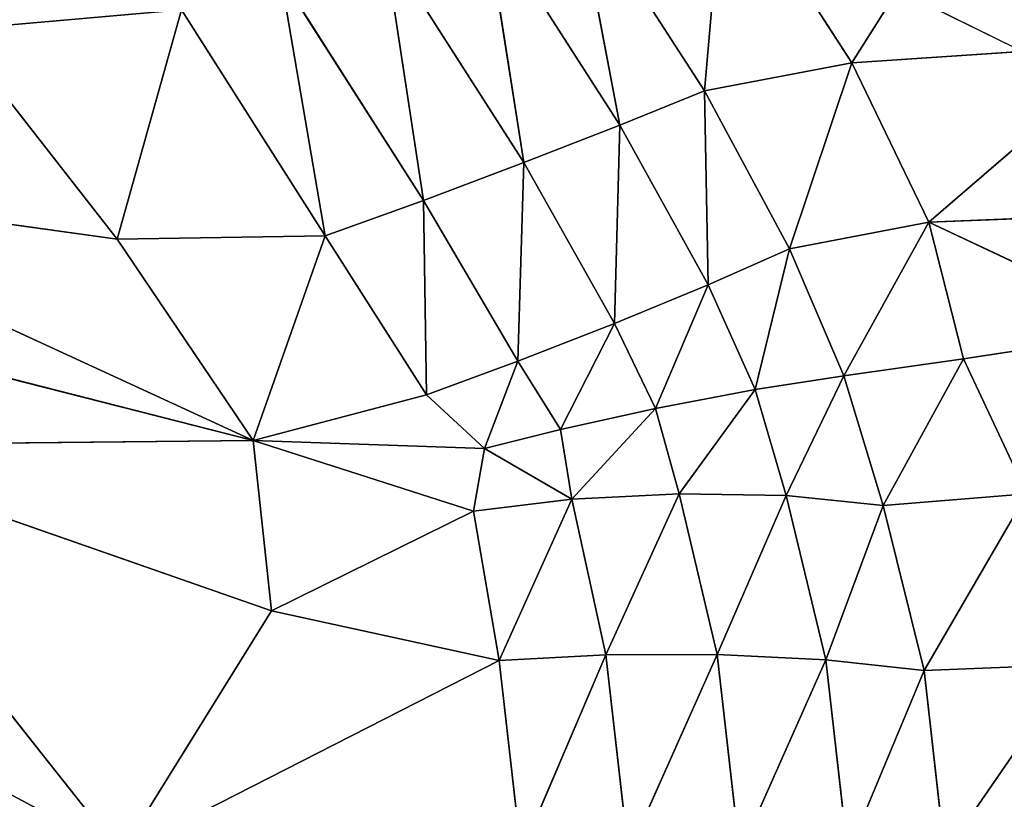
# Model space of a CAD drawing. Extents: x -51.9 to 0, y 0 to 35.3.
# Tile 59 of 117: x -23.8 to -17.4, y 18 to 23.1. Entities that reach past the tile are written whole.
import ezdxf

# ---------------------------------------------------------------- set-up
doc = ezdxf.new("R2010")
doc.units = 0
doc.header["$LTSCALE"] = 2.54
doc.layers.get('0').update_dxf_attribs({"color": 13, "linetype": 'CONTINUOUS'})

# ---------------------------------------------------------------- blocks, each defined once
blk = doc.blocks.new('GRUPUJ_2')
at = {"color": 0}
blk.add_line((9.274, 15.1096, 19.7214), (9.6047, 14.4387, 19.7214), dxfattribs=at)
mesh = blk.add_polyface(dxfattribs=at)
corners = [(9.274, 15.1096, 19.7214), (9.6047, 14.4387, 19.7214), (8.7764, 14.1065, 17.9286)]
mesh.append_faces([[corners[k] for k in face] for face in [(0, 1, 2)]], dxfattribs={"color": 0})
blk = doc.blocks.new('GRUPUJ_3')
at = {"color": 0}
for p, q in [((15.1403, 27.873, 37.1), (17.6729, 23.1376, 37.0888)), ((15.1403, 27.873, 37.1), (17.6729, 23.1376, 37.0888)), ((14.973, 22.2719, 37.0705), (13.9028, 26.4808, 37.1)), ((14.973, 22.2719, 37.0705), (13.9028, 26.4808, 37.1)), ((13.6566, 23.162, 37.0749), (13.2666, 25.9794, 37.1)), ((13.2666, 25.9794, 37.1), (14.973, 22.2719, 37.0705)), ((13.6566, 23.162, 37.0749), (13.2666, 25.9794, 37.1)), ((13.2666, 25.9794, 37.1), (14.973, 22.2719, 37.0705)), ((15.0043, 25.2537, 37.1), (14.973, 22.2719, 37.0705)), ((15.0043, 25.2537, 37.1), (14.973, 22.2719, 37.0705)), ((15.0043, 25.2537, 37.1), (17.6729, 23.1376, 37.0888)), ((15.0043, 25.2537, 37.1), (16.0882, 22.1521, 37.0749)), ((15.0043, 25.2537, 37.1), (16.0882, 22.1521, 37.0749)), ((15.0043, 25.2537, 37.1), (17.6729, 23.1376, 37.0888)), ((12.2881, 24.2314, 37.0749), (12.1573, 22.7411, 36.9995)), ((12.2881, 24.2314, 37.0749), (12.1573, 22.7411, 36.9995)), ((13.6566, 23.162, 37.0749), (12.2881, 24.2314, 37.0749)), ((13.6566, 23.162, 37.0749), (12.2881, 24.2314, 37.0749)), ((13.6566, 23.162, 37.0749), (12.1573, 22.7411, 36.9995)), ((13.6566, 23.162, 37.0749), (12.1573, 22.7411, 36.9995)), ((13.6566, 23.162, 37.0749), (13.6363, 21.7999, 36.9995)), ((13.6566, 23.162, 37.0749), (13.6363, 21.7999, 36.9995)), ((14.973, 22.2719, 37.0705), (13.6566, 23.162, 37.0749)), ((14.973, 22.2719, 37.0705), (13.6566, 23.162, 37.0749)), ((17.6729, 23.1376, 37.0888), (16.0882, 22.1521, 37.0749)), ((17.6729, 23.1376, 37.0888), (16.0882, 22.1521, 37.0749)), ((17.6729, 23.1376, 37.0888), (16.412, 20.6635, 36.9995)), ((17.6729, 23.1376, 37.0888), (16.412, 20.6635, 36.9995)), ((13.6363, 21.7999, 36.9995), (12.1573, 22.7411, 36.9995)), ((13.6363, 21.7999, 36.9995), (12.1573, 22.7411, 36.9995)), ((14.973, 22.2719, 37.0705), (13.6363, 21.7999, 36.9995)), ((14.973, 22.2719, 37.0705), (13.6363, 21.7999, 36.9995)), ((14.676, 21.1374, 36.9911), (14.973, 22.2719, 37.0705)), ((14.676, 21.1374, 36.9911), (14.973, 22.2719, 37.0705)), ((15.0266, 20.7578, 36.966), (14.973, 22.2719, 37.0705)), ((14.973, 22.2719, 37.0705), (15.4352, 20.8307, 36.9911)), ((15.0266, 20.7578, 36.966), (14.973, 22.2719, 37.0705)), ((16.0882, 22.1521, 37.0749), (14.973, 22.2719, 37.0705)), ((14.973, 22.2719, 37.0705), (15.4352, 20.8307, 36.9911)), ((16.0882, 22.1521, 37.0749), (14.973, 22.2719, 37.0705)), ((11.9417, 22.0904, 36.8555), (13.4039, 21.1579, 36.8555)), ((11.9417, 22.0904, 36.8555), (13.4039, 21.1579, 36.8555)), ((13.6363, 21.7999, 36.9995), (11.9417, 22.0904, 36.8555)), ((13.6363, 21.7999, 36.9995), (11.9417, 22.0904, 36.8555)), ((16.0882, 22.1521, 37.0749), (15.4352, 20.8307, 36.9911)), ((16.0882, 22.1521, 37.0749), (15.4352, 20.8307, 36.9911)), ((16.0882, 22.1521, 37.0749), (16.412, 20.6635, 36.9995)), ((16.0882, 22.1521, 37.0749), (16.412, 20.6635, 36.9995)), ((13.4039, 21.1579, 36.8555), (13.6363, 21.7999, 36.9995)), ((13.4039, 21.1579, 36.8555), (13.6363, 21.7999, 36.9995)), ((14.676, 21.1374, 36.9911), (13.6363, 21.7999, 36.9995)), ((14.676, 21.1374, 36.9911), (13.6363, 21.7999, 36.9995)), ((13.1571, 20.5009, 36.6245), (11.7314, 21.4131, 36.6245)), ((13.1571, 20.5009, 36.6245), (11.7314, 21.4131, 36.6245)), ((13.4039, 21.1579, 36.8555), (11.7314, 21.4131, 36.6245)), ((13.4039, 21.1579, 36.8555), (11.7314, 21.4131, 36.6245)), ((13.4039, 21.1579, 36.8555), (13.1571, 20.5009, 36.6245)), ((13.4039, 21.1579, 36.8555), (13.1571, 20.5009, 36.6245)), ((13.4039, 21.1579, 36.8555), (14.4553, 20.5409, 36.8534)), ((13.4039, 21.1579, 36.8555), (14.4553, 20.5409, 36.8534)), ((14.676, 21.1374, 36.9911), (13.4039, 21.1579, 36.8555)), ((14.676, 21.1374, 36.9911), (13.4039, 21.1579, 36.8555)), ((14.4553, 20.5409, 36.8534), (14.676, 21.1374, 36.9911)), ((14.4553, 20.5409, 36.8534), (14.676, 21.1374, 36.9911)), ((15.0266, 20.7578, 36.966), (14.676, 21.1374, 36.9911)), ((15.0266, 20.7578, 36.966), (14.676, 21.1374, 36.9911)), ((15.4352, 20.8307, 36.9911), (15.0266, 20.7578, 36.966)), ((15.4352, 20.8307, 36.9911), (15.0266, 20.7578, 36.966)), ((15.4352, 20.8307, 36.9911), (15.3569, 20.1879, 36.8534)), ((15.4352, 20.8307, 36.9911), (15.3569, 20.1879, 36.8534)), ((16.412, 20.6635, 36.9995), (15.4352, 20.8307, 36.9911)), ((16.412, 20.6635, 36.9995), (15.4352, 20.8307, 36.9911)), ((13.1571, 20.5009, 36.6245), (11.5403, 20.7555, 36.3249)), ((11.5403, 20.7555, 36.3249), (12.913, 19.8733, 36.3249)), ((13.1571, 20.5009, 36.6245), (11.5403, 20.7555, 36.3249)), ((11.5403, 20.7555, 36.3249), (12.913, 19.8733, 36.3249)), ((15.0266, 20.7578, 36.966), (14.4553, 20.5409, 36.8534)), ((15.0266, 20.7578, 36.966), (14.4553, 20.5409, 36.8534)), ((14.902, 20.2627, 36.8472), (15.0266, 20.7578, 36.966)), ((14.902, 20.2627, 36.8472), (15.0266, 20.7578, 36.966)), ((15.0266, 20.7578, 36.966), (15.3569, 20.1879, 36.8534)), ((15.0266, 20.7578, 36.966), (15.3569, 20.1879, 36.8534)), ((16.412, 20.6635, 36.9995), (15.3569, 20.1879, 36.8534)), ((16.412, 20.6635, 36.9995), (15.3569, 20.1879, 36.8534)), ((16.3743, 19.9658, 36.8555), (16.412, 20.6635, 36.9995)), ((16.3743, 19.9658, 36.8555), (16.412, 20.6635, 36.9995)), ((17.6729, 20.5199, 36.9995), (16.412, 20.6635, 36.9995)), ((17.6729, 20.5199, 36.9995), (16.412, 20.6635, 36.9995)), ((12.913, 19.8733, 36.3249), (13.1571, 20.5009, 36.6245)), ((12.913, 19.8733, 36.3249), (13.1571, 20.5009, 36.6245)), ((14.4553, 20.5409, 36.8534), (13.1571, 20.5009, 36.6245)), ((14.4553, 20.5409, 36.8534), (13.1571, 20.5009, 36.6245)), ((14.2084, 19.9084, 36.6245), (13.1571, 20.5009, 36.6245)), ((14.2084, 19.9084, 36.6245), (13.1571, 20.5009, 36.6245)), ((14.4553, 20.5409, 36.8534), (14.2084, 19.9084, 36.6245)), ((14.4553, 20.5409, 36.8534), (14.2084, 19.9084, 36.6245)), ((14.902, 20.2627, 36.8472), (14.4553, 20.5409, 36.8534)), ((14.902, 20.2627, 36.8472), (14.4553, 20.5409, 36.8534)), ((17.6729, 20.5199, 36.9995), (16.3743, 19.9658, 36.8555)), ((17.6729, 20.5199, 36.9995), (16.3743, 19.9658, 36.8555)), ((14.902, 20.2627, 36.8472), (14.2084, 19.9084, 36.6245)), ((14.902, 20.2627, 36.8472), (14.2084, 19.9084, 36.6245)), ((14.902, 20.2627, 36.8472), (14.765, 19.6397, 36.6245)), ((14.902, 20.2627, 36.8472), (14.765, 19.6397, 36.6245)), ((15.3569, 20.1879, 36.8534), (14.902, 20.2627, 36.8472)), ((15.3569, 20.1879, 36.8534), (14.902, 20.2627, 36.8472)), ((12.913, 19.8733, 36.3249), (11.3823, 20.1638, 35.975)), ((12.6887, 19.3197, 35.975), (11.3823, 20.1638, 35.975)), ((12.913, 19.8733, 36.3249), (11.3823, 20.1638, 35.975)), ((12.6887, 19.3197, 35.975), (11.3823, 20.1638, 35.975)), ((15.3569, 20.1879, 36.8534), (14.765, 19.6397, 36.6245)), ((15.3569, 20.1879, 36.8534), (14.765, 19.6397, 36.6245)), ((15.3569, 20.1879, 36.8534), (15.3217, 19.4854, 36.6245)), ((15.3569, 20.1879, 36.8534), (15.3217, 19.4854, 36.6245)), ((16.3743, 19.9658, 36.8555), (15.3569, 20.1879, 36.8534)), ((16.3743, 19.9658, 36.8555), (15.3569, 20.1879, 36.8534)), ((16.3743, 19.9658, 36.8555), (15.3217, 19.4854, 36.6245)), ((16.3743, 19.9658, 36.8555), (15.3217, 19.4854, 36.6245)), ((16.3743, 19.9658, 36.8555), (16.3736, 19.2367, 36.6245)), ((16.3743, 19.9658, 36.8555), (16.3736, 19.2367, 36.6245)), ((17.6729, 19.8179, 36.8555), (16.3743, 19.9658, 36.8555)), ((17.6729, 19.8179, 36.8555), (16.3743, 19.9658, 36.8555)), ((14.2084, 19.9084, 36.6245), (12.913, 19.8733, 36.3249)), ((14.2084, 19.9084, 36.6245), (12.913, 19.8733, 36.3249)), ((14.2084, 19.9084, 36.6245), (13.9563, 19.297, 36.3249)), ((14.2084, 19.9084, 36.6245), (13.9563, 19.297, 36.3249)), ((14.765, 19.6397, 36.6245), (14.2084, 19.9084, 36.6245)), ((14.765, 19.6397, 36.6245), (14.2084, 19.9084, 36.6245)), ((12.913, 19.8733, 36.3249), (12.6887, 19.3197, 35.975)), ((12.913, 19.8733, 36.3249), (12.6887, 19.3197, 35.975)), ((12.913, 19.8733, 36.3249), (13.9563, 19.297, 36.3249)), ((12.913, 19.8733, 36.3249), (13.9563, 19.297, 36.3249)), ((17.6729, 19.8179, 36.8555), (16.3736, 19.2367, 36.6245)), ((17.6729, 19.8179, 36.8555), (16.3736, 19.2367, 36.6245)), ((14.765, 19.6397, 36.6245), (13.9563, 19.297, 36.3249)), ((14.765, 19.6397, 36.6245), (13.9563, 19.297, 36.3249)), ((14.6401, 18.9887, 36.3249), (14.765, 19.6397, 36.6245)), ((14.6401, 18.9887, 36.3249), (14.765, 19.6397, 36.6245)), ((15.3217, 19.4854, 36.6245), (14.765, 19.6397, 36.6245)), ((15.3217, 19.4854, 36.6245), (14.765, 19.6397, 36.6245)), ((15.3217, 19.4854, 36.6245), (14.6401, 18.9887, 36.3249)), ((15.3217, 19.4854, 36.6245), (14.6401, 18.9887, 36.3249)), ((16.3736, 19.2367, 36.6245), (15.3217, 19.4854, 36.6245)), ((16.3736, 19.2367, 36.6245), (15.3217, 19.4854, 36.6245)), ((15.3217, 19.4854, 36.6245), (15.3342, 18.7859, 36.3249)), ((15.3217, 19.4854, 36.6245), (15.3342, 18.7859, 36.3249)), ((12.6887, 19.3197, 35.975), (11.21, 19.1913, 35.2205)), ((12.6887, 19.3197, 35.975), (11.21, 19.1913, 35.2205)), ((12.5046, 18.3565, 35.2205), (12.6887, 19.3197, 35.975)), ((12.5046, 18.3565, 35.2205), (12.6887, 19.3197, 35.975)), ((13.9563, 19.297, 36.3249), (12.6887, 19.3197, 35.975)), ((13.7201, 18.7637, 35.975), (12.6887, 19.3197, 35.975)), ((13.7201, 18.7637, 35.975), (12.6887, 19.3197, 35.975)), ((13.9563, 19.297, 36.3249), (12.6887, 19.3197, 35.975)), ((13.9563, 19.297, 36.3249), (13.7201, 18.7637, 35.975)), ((13.9563, 19.297, 36.3249), (13.7201, 18.7637, 35.975)), ((13.9563, 19.297, 36.3249), (14.6401, 18.9887, 36.3249)), ((13.9563, 19.297, 36.3249), (14.6401, 18.9887, 36.3249)), ((12.5046, 18.3565, 35.2205), (11.21, 19.1913, 35.2205)), ((12.5046, 18.3565, 35.2205), (11.21, 19.1913, 35.2205)), ((16.3736, 19.2367, 36.6245), (15.3342, 18.7859, 36.3249)), ((16.3736, 19.2367, 36.6245), (15.3342, 18.7859, 36.3249)), ((17.6729, 19.0887, 36.6245), (16.3736, 19.2367, 36.6245)), ((16.4085, 18.5263, 36.3249), (16.3736, 19.2367, 36.6245)), ((16.4085, 18.5263, 36.3249), (16.3736, 19.2367, 36.6245)), ((17.6729, 19.0887, 36.6245), (16.3736, 19.2367, 36.6245)), ((17.6729, 19.0887, 36.6245), (16.4085, 18.5263, 36.3249)), ((17.6729, 19.0887, 36.6245), (16.4085, 18.5263, 36.3249)), ((14.6401, 18.9887, 36.3249), (13.7201, 18.7637, 35.975)), ((14.6401, 18.9887, 36.3249), (13.7201, 18.7637, 35.975)), ((14.6401, 18.9887, 36.3249), (14.5516, 18.4096, 35.975)), ((14.6401, 18.9887, 36.3249), (14.5516, 18.4096, 35.975)), ((14.6401, 18.9887, 36.3249), (15.3342, 18.7859, 36.3249)), ((14.6401, 18.9887, 36.3249), (15.3342, 18.7859, 36.3249)), ((13.7201, 18.7637, 35.975), (12.5046, 18.3565, 35.2205)), ((13.7201, 18.7637, 35.975), (12.5046, 18.3565, 35.2205)), ((13.7201, 18.7637, 35.975), (13.5455, 17.8524, 35.26)), ((13.7201, 18.7637, 35.975), (13.5455, 17.8524, 35.26)), ((14.5516, 18.4096, 35.975), (13.7201, 18.7637, 35.975)), ((14.5516, 18.4096, 35.975), (13.7201, 18.7637, 35.975)), ((15.3342, 18.7859, 36.3249), (14.5516, 18.4096, 35.975)), ((15.3342, 18.7859, 36.3249), (14.5516, 18.4096, 35.975)), ((15.3342, 18.7859, 36.3249), (15.399, 18.1518, 35.975)), ((16.4085, 18.5263, 36.3249), (15.3342, 18.7859, 36.3249)), ((16.4085, 18.5263, 36.3249), (15.3342, 18.7859, 36.3249)), ((15.3342, 18.7859, 36.3249), (15.399, 18.1518, 35.975)), ((16.4085, 18.5263, 36.3249), (15.399, 18.1518, 35.975)), ((16.4085, 18.5263, 36.3249), (15.399, 18.1518, 35.975)), ((17.6729, 18.3823, 36.3249), (16.4085, 18.5263, 36.3249)), ((16.4085, 18.5263, 36.3249), (16.4781, 17.8843, 35.975)), ((17.6729, 18.3823, 36.3249), (16.4085, 18.5263, 36.3249)), ((16.4085, 18.5263, 36.3249), (16.4781, 17.8843, 35.975)), ((12.5046, 18.3565, 35.2205), (10.9759, 17.391, 33.7071)), ((12.5046, 18.3565, 35.2205), (10.9759, 17.391, 33.7071)), ((12.5046, 18.3565, 35.2205), (12.3813, 16.4999, 33.7071)), ((12.5046, 18.3565, 35.2205), (12.3813, 16.4999, 33.7071)), ((13.5455, 17.8524, 35.26), (12.5046, 18.3565, 35.2205)), ((13.5455, 17.8524, 35.26), (12.5046, 18.3565, 35.2205)), ((14.5516, 18.4096, 35.975), (13.5455, 17.8524, 35.26)), ((14.5516, 18.4096, 35.975), (13.5455, 17.8524, 35.26)), ((14.4404, 17.6267, 35.3783), (14.5516, 18.4096, 35.975)), ((14.4404, 17.6267, 35.3783), (14.5516, 18.4096, 35.975)), ((15.399, 18.1518, 35.975), (14.5516, 18.4096, 35.975)), ((15.399, 18.1518, 35.975), (14.5516, 18.4096, 35.975)), ((17.6729, 18.3823, 36.3249), (16.4781, 17.8843, 35.975)), ((17.6729, 18.3823, 36.3249), (16.4781, 17.8843, 35.975)), ((15.399, 18.1518, 35.975), (14.4404, 17.6267, 35.3783)), ((15.399, 18.1518, 35.975), (14.4404, 17.6267, 35.3783)), ((15.399, 18.1518, 35.975), (15.3215, 17.2128, 35.26)), ((15.399, 18.1518, 35.975), (15.3215, 17.2128, 35.26)), ((16.4781, 17.8843, 35.975), (15.399, 18.1518, 35.975)), ((16.4781, 17.8843, 35.975), (15.399, 18.1518, 35.975)), ((13.5455, 17.8524, 35.26), (12.3813, 16.4999, 33.7071)), ((13.5455, 17.8524, 35.26), (12.3813, 16.4999, 33.7071)), ((13.4783, 16.1071, 33.8649), (13.5455, 17.8524, 35.26)), ((13.4783, 16.1071, 33.8649), (13.5455, 17.8524, 35.26)), ((14.4404, 17.6267, 35.3783), (13.5455, 17.8524, 35.26)), ((14.2472, 16.3644, 34.3381), (13.5455, 17.8524, 35.26)), ((14.4404, 17.6267, 35.3783), (13.5455, 17.8524, 35.26)), ((14.2472, 16.3644, 34.3381), (13.5455, 17.8524, 35.26)), ((16.4781, 17.8843, 35.975), (15.3215, 17.2128, 35.26)), ((16.4781, 17.8843, 35.975), (15.3215, 17.2128, 35.26)), ((16.4383, 16.895, 35.2205), (16.4781, 17.8843, 35.975)), ((16.4383, 16.895, 35.2205), (16.4781, 17.8843, 35.975)), ((17.6729, 17.7483, 35.975), (16.4781, 17.8843, 35.975)), ((17.6729, 17.7483, 35.975), (16.4781, 17.8843, 35.975)), ((17.6729, 17.7483, 35.975), (16.4383, 16.895, 35.2205)), ((17.6729, 17.7483, 35.975), (16.4383, 16.895, 35.2205)), ((14.2472, 16.3644, 34.3381), (14.4404, 17.6267, 35.3783)), ((14.2472, 16.3644, 34.3381), (14.4404, 17.6267, 35.3783)), ((15.3215, 17.2128, 35.26), (14.4404, 17.6267, 35.3783)), ((15.3215, 17.2128, 35.26), (14.4404, 17.6267, 35.3783))]:
    blk.add_line(p, q, dxfattribs=at)
at = {"color": 0, "xscale": 1.08, "yscale": 1.08, "zscale": 1.08, "rotation": 360}
blk.add_blockref('GRUPUJ_2', (2.0289, 1.7039, 4.6897), dxfattribs=at)
at = {"color": 0}
mesh = blk.add_polyface(dxfattribs=at)
corners = [(17.6729, 23.1376, 37.0888), (15.8075, 32.0975, 37.1), (15.1403, 27.873, 37.1)]
mesh.append_faces([[corners[k] for k in face] for face in [(0, 1, 2)]], dxfattribs={"color": 0})
mesh = blk.add_polyface(dxfattribs=at)
corners = [(17.6729, 23.1376, 37.0888), (17.6729, 31.8544, 37.1), (15.8075, 32.0975, 37.1)]
mesh.append_faces([[corners[k] for k in face] for face in [(0, 1, 2)]], dxfattribs={"color": 0})
mesh = blk.add_polyface(dxfattribs=at)
corners = [(17.6729, 23.1376, 37.0888), (15.1403, 27.873, 37.1), (15.0043, 25.2537, 37.1)]
mesh.append_faces([[corners[k] for k in face] for face in [(0, 1, 2)]], dxfattribs={"color": 0})
mesh = blk.add_polyface(dxfattribs=at)
corners = [(14.973, 22.2719, 37.0705), (13.9028, 26.4808, 37.1), (13.2666, 25.9794, 37.1)]
mesh.append_faces([[corners[k] for k in face] for face in [(0, 1, 2)]], dxfattribs={"color": 0})
mesh = blk.add_polyface(dxfattribs=at)
corners = [(15.0043, 25.2537, 37.1), (13.9028, 26.4808, 37.1), (14.973, 22.2719, 37.0705)]
mesh.append_faces([[corners[k] for k in face] for face in [(0, 1, 2)]], dxfattribs={"color": 0})
mesh = blk.add_polyface(dxfattribs=at)
corners = [(13.6566, 23.162, 37.0749), (13.2666, 25.9794, 37.1), (12.2881, 24.2314, 37.0749)]
mesh.append_faces([[corners[k] for k in face] for face in [(0, 1, 2)]], dxfattribs={"color": 0})
mesh = blk.add_polyface(dxfattribs=at)
corners = [(14.973, 22.2719, 37.0705), (13.2666, 25.9794, 37.1), (13.6566, 23.162, 37.0749)]
mesh.append_faces([[corners[k] for k in face] for face in [(0, 1, 2)]], dxfattribs={"color": 0})
mesh = blk.add_polyface(dxfattribs=at)
corners = [(16.0882, 22.1521, 37.0749), (15.0043, 25.2537, 37.1), (14.973, 22.2719, 37.0705)]
mesh.append_faces([[corners[k] for k in face] for face in [(0, 1, 2)]], dxfattribs={"color": 0})
mesh = blk.add_polyface(dxfattribs=at)
corners = [(17.6729, 23.1376, 37.0888), (15.0043, 25.2537, 37.1), (16.0882, 22.1521, 37.0749)]
mesh.append_faces([[corners[k] for k in face] for face in [(0, 1, 2)]], dxfattribs={"color": 0})
mesh = blk.add_polyface(dxfattribs=at)
corners = [(12.2881, 24.2314, 37.0749), (10.4885, 23.9571, 36.9995), (12.1573, 22.7411, 36.9995)]
mesh.append_faces([[corners[k] for k in face] for face in [(0, 1, 2)]], dxfattribs={"color": 0})
mesh = blk.add_polyface(dxfattribs=at)
corners = [(13.6566, 23.162, 37.0749), (12.2881, 24.2314, 37.0749), (12.1573, 22.7411, 36.9995)]
mesh.append_faces([[corners[k] for k in face] for face in [(0, 1, 2)]], dxfattribs={"color": 0})
mesh = blk.add_polyface(dxfattribs=at)
corners = [(13.6566, 23.162, 37.0749), (12.1573, 22.7411, 36.9995), (13.6363, 21.7999, 36.9995)]
mesh.append_faces([[corners[k] for k in face] for face in [(0, 1, 2)]], dxfattribs={"color": 0})
mesh = blk.add_polyface(dxfattribs=at)
corners = [(14.973, 22.2719, 37.0705), (13.6566, 23.162, 37.0749), (13.6363, 21.7999, 36.9995)]
mesh.append_faces([[corners[k] for k in face] for face in [(0, 1, 2)]], dxfattribs={"color": 0})
mesh = blk.add_polyface(dxfattribs=at)
corners = [(17.6729, 23.1376, 37.0888), (16.0882, 22.1521, 37.0749), (16.412, 20.6635, 36.9995)]
mesh.append_faces([[corners[k] for k in face] for face in [(0, 1, 2)]], dxfattribs={"color": 0})
mesh = blk.add_polyface(dxfattribs=at)
corners = [(17.6729, 23.1376, 37.0888), (16.412, 20.6635, 36.9995), (17.6729, 20.5199, 36.9995)]
mesh.append_faces([[corners[k] for k in face] for face in [(0, 1, 2)]], dxfattribs={"color": 0})
mesh = blk.add_polyface(dxfattribs=at)
corners = [(13.6363, 21.7999, 36.9995), (12.1573, 22.7411, 36.9995), (11.9417, 22.0904, 36.8555)]
mesh.append_faces([[corners[k] for k in face] for face in [(0, 1, 2)]], dxfattribs={"color": 0})
mesh = blk.add_polyface(dxfattribs=at)
corners = [(14.973, 22.2719, 37.0705), (13.6363, 21.7999, 36.9995), (14.676, 21.1374, 36.9911)]
mesh.append_faces([[corners[k] for k in face] for face in [(0, 1, 2)]], dxfattribs={"color": 0})
mesh = blk.add_polyface(dxfattribs=at)
corners = [(15.0266, 20.7578, 36.966), (14.973, 22.2719, 37.0705), (14.676, 21.1374, 36.9911)]
mesh.append_faces([[corners[k] for k in face] for face in [(0, 1, 2)]], dxfattribs={"color": 0})
mesh = blk.add_polyface(dxfattribs=at)
corners = [(15.4352, 20.8307, 36.9911), (14.973, 22.2719, 37.0705), (15.0266, 20.7578, 36.966)]
mesh.append_faces([[corners[k] for k in face] for face in [(0, 1, 2)]], dxfattribs={"color": 0})
mesh = blk.add_polyface(dxfattribs=at)
corners = [(16.0882, 22.1521, 37.0749), (14.973, 22.2719, 37.0705), (15.4352, 20.8307, 36.9911)]
mesh.append_faces([[corners[k] for k in face] for face in [(0, 1, 2)]], dxfattribs={"color": 0})
mesh = blk.add_polyface(dxfattribs=at)
corners = [(13.4039, 21.1579, 36.8555), (11.9417, 22.0904, 36.8555), (11.7314, 21.4131, 36.6245)]
mesh.append_faces([[corners[k] for k in face] for face in [(0, 1, 2)]], dxfattribs={"color": 0})
mesh = blk.add_polyface(dxfattribs=at)
corners = [(13.6363, 21.7999, 36.9995), (11.9417, 22.0904, 36.8555), (13.4039, 21.1579, 36.8555)]
mesh.append_faces([[corners[k] for k in face] for face in [(0, 1, 2)]], dxfattribs={"color": 0})
mesh = blk.add_polyface(dxfattribs=at)
corners = [(16.412, 20.6635, 36.9995), (16.0882, 22.1521, 37.0749), (15.4352, 20.8307, 36.9911)]
mesh.append_faces([[corners[k] for k in face] for face in [(0, 1, 2)]], dxfattribs={"color": 0})
mesh = blk.add_polyface(dxfattribs=at)
corners = [(14.676, 21.1374, 36.9911), (13.6363, 21.7999, 36.9995), (13.4039, 21.1579, 36.8555)]
mesh.append_faces([[corners[k] for k in face] for face in [(0, 1, 2)]], dxfattribs={"color": 0})
mesh = blk.add_polyface(dxfattribs=at)
corners = [(13.1571, 20.5009, 36.6245), (11.7314, 21.4131, 36.6245), (11.5403, 20.7555, 36.3249)]
mesh.append_faces([[corners[k] for k in face] for face in [(0, 1, 2)]], dxfattribs={"color": 0})
mesh = blk.add_polyface(dxfattribs=at)
corners = [(13.4039, 21.1579, 36.8555), (11.7314, 21.4131, 36.6245), (13.1571, 20.5009, 36.6245)]
mesh.append_faces([[corners[k] for k in face] for face in [(0, 1, 2)]], dxfattribs={"color": 0})
mesh = blk.add_polyface(dxfattribs=at)
corners = [(14.4553, 20.5409, 36.8534), (13.4039, 21.1579, 36.8555), (13.1571, 20.5009, 36.6245)]
mesh.append_faces([[corners[k] for k in face] for face in [(0, 1, 2)]], dxfattribs={"color": 0})
mesh = blk.add_polyface(dxfattribs=at)
corners = [(14.676, 21.1374, 36.9911), (13.4039, 21.1579, 36.8555), (14.4553, 20.5409, 36.8534)]
mesh.append_faces([[corners[k] for k in face] for face in [(0, 1, 2)]], dxfattribs={"color": 0})
mesh = blk.add_polyface(dxfattribs=at)
corners = [(15.0266, 20.7578, 36.966), (14.676, 21.1374, 36.9911), (14.4553, 20.5409, 36.8534)]
mesh.append_faces([[corners[k] for k in face] for face in [(0, 1, 2)]], dxfattribs={"color": 0})
mesh = blk.add_polyface(dxfattribs=at)
corners = [(15.4352, 20.8307, 36.9911), (15.0266, 20.7578, 36.966), (15.3569, 20.1879, 36.8534)]
mesh.append_faces([[corners[k] for k in face] for face in [(0, 1, 2)]], dxfattribs={"color": 0})
mesh = blk.add_polyface(dxfattribs=at)
corners = [(16.412, 20.6635, 36.9995), (15.4352, 20.8307, 36.9911), (15.3569, 20.1879, 36.8534)]
mesh.append_faces([[corners[k] for k in face] for face in [(0, 1, 2)]], dxfattribs={"color": 0})
mesh = blk.add_polyface(dxfattribs=at)
corners = [(12.913, 19.8733, 36.3249), (11.5403, 20.7555, 36.3249), (11.3823, 20.1638, 35.975)]
mesh.append_faces([[corners[k] for k in face] for face in [(0, 1, 2)]], dxfattribs={"color": 0})
mesh = blk.add_polyface(dxfattribs=at)
corners = [(13.1571, 20.5009, 36.6245), (11.5403, 20.7555, 36.3249), (12.913, 19.8733, 36.3249)]
mesh.append_faces([[corners[k] for k in face] for face in [(0, 1, 2)]], dxfattribs={"color": 0})
mesh = blk.add_polyface(dxfattribs=at)
corners = [(15.0266, 20.7578, 36.966), (14.4553, 20.5409, 36.8534), (14.902, 20.2627, 36.8472)]
mesh.append_faces([[corners[k] for k in face] for face in [(0, 1, 2)]], dxfattribs={"color": 0})
mesh = blk.add_polyface(dxfattribs=at)
corners = [(15.3569, 20.1879, 36.8534), (15.0266, 20.7578, 36.966), (14.902, 20.2627, 36.8472)]
mesh.append_faces([[corners[k] for k in face] for face in [(0, 1, 2)]], dxfattribs={"color": 0})
mesh = blk.add_polyface(dxfattribs=at)
corners = [(16.412, 20.6635, 36.9995), (15.3569, 20.1879, 36.8534), (16.3743, 19.9658, 36.8555)]
mesh.append_faces([[corners[k] for k in face] for face in [(0, 1, 2)]], dxfattribs={"color": 0})
mesh = blk.add_polyface(dxfattribs=at)
corners = [(17.6729, 20.5199, 36.9995), (16.412, 20.6635, 36.9995), (16.3743, 19.9658, 36.8555)]
mesh.append_faces([[corners[k] for k in face] for face in [(0, 1, 2)]], dxfattribs={"color": 0})
mesh = blk.add_polyface(dxfattribs=at)
corners = [(14.2084, 19.9084, 36.6245), (13.1571, 20.5009, 36.6245), (12.913, 19.8733, 36.3249)]
mesh.append_faces([[corners[k] for k in face] for face in [(0, 1, 2)]], dxfattribs={"color": 0})
mesh = blk.add_polyface(dxfattribs=at)
corners = [(14.4553, 20.5409, 36.8534), (13.1571, 20.5009, 36.6245), (14.2084, 19.9084, 36.6245)]
mesh.append_faces([[corners[k] for k in face] for face in [(0, 1, 2)]], dxfattribs={"color": 0})
mesh = blk.add_polyface(dxfattribs=at)
corners = [(14.902, 20.2627, 36.8472), (14.4553, 20.5409, 36.8534), (14.2084, 19.9084, 36.6245)]
mesh.append_faces([[corners[k] for k in face] for face in [(0, 1, 2)]], dxfattribs={"color": 0})
mesh = blk.add_polyface(dxfattribs=at)
corners = [(17.6729, 20.5199, 36.9995), (16.3743, 19.9658, 36.8555), (17.6729, 19.8179, 36.8555)]
mesh.append_faces([[corners[k] for k in face] for face in [(0, 1, 2)]], dxfattribs={"color": 0})
mesh = blk.add_polyface(dxfattribs=at)
corners = [(14.902, 20.2627, 36.8472), (14.2084, 19.9084, 36.6245), (14.765, 19.6397, 36.6245)]
mesh.append_faces([[corners[k] for k in face] for face in [(0, 1, 2)]], dxfattribs={"color": 0})
mesh = blk.add_polyface(dxfattribs=at)
corners = [(15.3569, 20.1879, 36.8534), (14.902, 20.2627, 36.8472), (14.765, 19.6397, 36.6245)]
mesh.append_faces([[corners[k] for k in face] for face in [(0, 1, 2)]], dxfattribs={"color": 0})
mesh = blk.add_polyface(dxfattribs=at)
corners = [(12.6887, 19.3197, 35.975), (11.3823, 20.1638, 35.975), (11.21, 19.1913, 35.2205)]
mesh.append_faces([[corners[k] for k in face] for face in [(0, 1, 2)]], dxfattribs={"color": 0})
mesh = blk.add_polyface(dxfattribs=at)
corners = [(12.913, 19.8733, 36.3249), (11.3823, 20.1638, 35.975), (12.6887, 19.3197, 35.975)]
mesh.append_faces([[corners[k] for k in face] for face in [(0, 1, 2)]], dxfattribs={"color": 0})
mesh = blk.add_polyface(dxfattribs=at)
corners = [(15.3569, 20.1879, 36.8534), (14.765, 19.6397, 36.6245), (15.3217, 19.4854, 36.6245)]
mesh.append_faces([[corners[k] for k in face] for face in [(0, 1, 2)]], dxfattribs={"color": 0})
mesh = blk.add_polyface(dxfattribs=at)
corners = [(16.3743, 19.9658, 36.8555), (15.3569, 20.1879, 36.8534), (15.3217, 19.4854, 36.6245)]
mesh.append_faces([[corners[k] for k in face] for face in [(0, 1, 2)]], dxfattribs={"color": 0})
mesh = blk.add_polyface(dxfattribs=at)
corners = [(16.3743, 19.9658, 36.8555), (15.3217, 19.4854, 36.6245), (16.3736, 19.2367, 36.6245)]
mesh.append_faces([[corners[k] for k in face] for face in [(0, 1, 2)]], dxfattribs={"color": 0})
mesh = blk.add_polyface(dxfattribs=at)
corners = [(17.6729, 19.8179, 36.8555), (16.3743, 19.9658, 36.8555), (16.3736, 19.2367, 36.6245)]
mesh.append_faces([[corners[k] for k in face] for face in [(0, 1, 2)]], dxfattribs={"color": 0})
mesh = blk.add_polyface(dxfattribs=at)
corners = [(14.2084, 19.9084, 36.6245), (12.913, 19.8733, 36.3249), (13.9563, 19.297, 36.3249)]
mesh.append_faces([[corners[k] for k in face] for face in [(0, 1, 2)]], dxfattribs={"color": 0})
mesh = blk.add_polyface(dxfattribs=at)
corners = [(14.765, 19.6397, 36.6245), (14.2084, 19.9084, 36.6245), (13.9563, 19.297, 36.3249)]
mesh.append_faces([[corners[k] for k in face] for face in [(0, 1, 2)]], dxfattribs={"color": 0})
mesh = blk.add_polyface(dxfattribs=at)
corners = [(13.9563, 19.297, 36.3249), (12.913, 19.8733, 36.3249), (12.6887, 19.3197, 35.975)]
mesh.append_faces([[corners[k] for k in face] for face in [(0, 1, 2)]], dxfattribs={"color": 0})
mesh = blk.add_polyface(dxfattribs=at)
corners = [(17.6729, 19.0887, 36.6245), (17.6729, 19.8179, 36.8555), (16.3736, 19.2367, 36.6245)]
mesh.append_faces([[corners[k] for k in face] for face in [(0, 1, 2)]], dxfattribs={"color": 0})
mesh = blk.add_polyface(dxfattribs=at)
corners = [(14.765, 19.6397, 36.6245), (13.9563, 19.297, 36.3249), (14.6401, 18.9887, 36.3249)]
mesh.append_faces([[corners[k] for k in face] for face in [(0, 1, 2)]], dxfattribs={"color": 0})
mesh = blk.add_polyface(dxfattribs=at)
corners = [(15.3217, 19.4854, 36.6245), (14.765, 19.6397, 36.6245), (14.6401, 18.9887, 36.3249)]
mesh.append_faces([[corners[k] for k in face] for face in [(0, 1, 2)]], dxfattribs={"color": 0})
mesh = blk.add_polyface(dxfattribs=at)
corners = [(15.3342, 18.7859, 36.3249), (15.3217, 19.4854, 36.6245), (14.6401, 18.9887, 36.3249)]
mesh.append_faces([[corners[k] for k in face] for face in [(0, 1, 2)]], dxfattribs={"color": 0})
mesh = blk.add_polyface(dxfattribs=at)
corners = [(16.3736, 19.2367, 36.6245), (15.3217, 19.4854, 36.6245), (15.3342, 18.7859, 36.3249)]
mesh.append_faces([[corners[k] for k in face] for face in [(0, 1, 2)]], dxfattribs={"color": 0})
mesh = blk.add_polyface(dxfattribs=at)
corners = [(12.6887, 19.3197, 35.975), (11.21, 19.1913, 35.2205), (12.5046, 18.3565, 35.2205)]
mesh.append_faces([[corners[k] for k in face] for face in [(0, 1, 2)]], dxfattribs={"color": 0})
mesh = blk.add_polyface(dxfattribs=at)
corners = [(13.7201, 18.7637, 35.975), (12.6887, 19.3197, 35.975), (12.5046, 18.3565, 35.2205)]
mesh.append_faces([[corners[k] for k in face] for face in [(0, 1, 2)]], dxfattribs={"color": 0})
mesh = blk.add_polyface(dxfattribs=at)
corners = [(13.9563, 19.297, 36.3249), (12.6887, 19.3197, 35.975), (13.7201, 18.7637, 35.975)]
mesh.append_faces([[corners[k] for k in face] for face in [(0, 1, 2)]], dxfattribs={"color": 0})
mesh = blk.add_polyface(dxfattribs=at)
corners = [(14.6401, 18.9887, 36.3249), (13.9563, 19.297, 36.3249), (13.7201, 18.7637, 35.975)]
mesh.append_faces([[corners[k] for k in face] for face in [(0, 1, 2)]], dxfattribs={"color": 0})
mesh = blk.add_polyface(dxfattribs=at)
corners = [(12.5046, 18.3565, 35.2205), (11.21, 19.1913, 35.2205), (10.9759, 17.391, 33.7071)]
mesh.append_faces([[corners[k] for k in face] for face in [(0, 1, 2)]], dxfattribs={"color": 0})
mesh = blk.add_polyface(dxfattribs=at)
corners = [(16.4085, 18.5263, 36.3249), (16.3736, 19.2367, 36.6245), (15.3342, 18.7859, 36.3249)]
mesh.append_faces([[corners[k] for k in face] for face in [(0, 1, 2)]], dxfattribs={"color": 0})
mesh = blk.add_polyface(dxfattribs=at)
corners = [(17.6729, 19.0887, 36.6245), (16.3736, 19.2367, 36.6245), (16.4085, 18.5263, 36.3249)]
mesh.append_faces([[corners[k] for k in face] for face in [(0, 1, 2)]], dxfattribs={"color": 0})
mesh = blk.add_polyface(dxfattribs=at)
corners = [(17.6729, 18.3823, 36.3249), (17.6729, 19.0887, 36.6245), (16.4085, 18.5263, 36.3249)]
mesh.append_faces([[corners[k] for k in face] for face in [(0, 1, 2)]], dxfattribs={"color": 0})
mesh = blk.add_polyface(dxfattribs=at)
corners = [(14.6401, 18.9887, 36.3249), (13.7201, 18.7637, 35.975), (14.5516, 18.4096, 35.975)]
mesh.append_faces([[corners[k] for k in face] for face in [(0, 1, 2)]], dxfattribs={"color": 0})
mesh = blk.add_polyface(dxfattribs=at)
corners = [(15.3342, 18.7859, 36.3249), (14.6401, 18.9887, 36.3249), (14.5516, 18.4096, 35.975)]
mesh.append_faces([[corners[k] for k in face] for face in [(0, 1, 2)]], dxfattribs={"color": 0})
mesh = blk.add_polyface(dxfattribs=at)
corners = [(13.7201, 18.7637, 35.975), (12.5046, 18.3565, 35.2205), (13.5455, 17.8524, 35.26)]
mesh.append_faces([[corners[k] for k in face] for face in [(0, 1, 2)]], dxfattribs={"color": 0})
mesh = blk.add_polyface(dxfattribs=at)
corners = [(14.5516, 18.4096, 35.975), (13.7201, 18.7637, 35.975), (13.5455, 17.8524, 35.26)]
mesh.append_faces([[corners[k] for k in face] for face in [(0, 1, 2)]], dxfattribs={"color": 0})
mesh = blk.add_polyface(dxfattribs=at)
corners = [(15.399, 18.1518, 35.975), (15.3342, 18.7859, 36.3249), (14.5516, 18.4096, 35.975)]
mesh.append_faces([[corners[k] for k in face] for face in [(0, 1, 2)]], dxfattribs={"color": 0})
mesh = blk.add_polyface(dxfattribs=at)
corners = [(16.4085, 18.5263, 36.3249), (15.3342, 18.7859, 36.3249), (15.399, 18.1518, 35.975)]
mesh.append_faces([[corners[k] for k in face] for face in [(0, 1, 2)]], dxfattribs={"color": 0})
mesh = blk.add_polyface(dxfattribs=at)
corners = [(16.4781, 17.8843, 35.975), (16.4085, 18.5263, 36.3249), (15.399, 18.1518, 35.975)]
mesh.append_faces([[corners[k] for k in face] for face in [(0, 1, 2)]], dxfattribs={"color": 0})
mesh = blk.add_polyface(dxfattribs=at)
corners = [(17.6729, 18.3823, 36.3249), (16.4085, 18.5263, 36.3249), (16.4781, 17.8843, 35.975)]
mesh.append_faces([[corners[k] for k in face] for face in [(0, 1, 2)]], dxfattribs={"color": 0})
mesh = blk.add_polyface(dxfattribs=at)
corners = [(12.5046, 18.3565, 35.2205), (10.9759, 17.391, 33.7071), (12.3813, 16.4999, 33.7071)]
mesh.append_faces([[corners[k] for k in face] for face in [(0, 1, 2)]], dxfattribs={"color": 0})
mesh = blk.add_polyface(dxfattribs=at)
corners = [(13.5455, 17.8524, 35.26), (12.5046, 18.3565, 35.2205), (12.3813, 16.4999, 33.7071)]
mesh.append_faces([[corners[k] for k in face] for face in [(0, 1, 2)]], dxfattribs={"color": 0})
mesh = blk.add_polyface(dxfattribs=at)
corners = [(14.5516, 18.4096, 35.975), (13.5455, 17.8524, 35.26), (14.4404, 17.6267, 35.3783)]
mesh.append_faces([[corners[k] for k in face] for face in [(0, 1, 2)]], dxfattribs={"color": 0})
mesh = blk.add_polyface(dxfattribs=at)
corners = [(15.399, 18.1518, 35.975), (14.5516, 18.4096, 35.975), (14.4404, 17.6267, 35.3783)]
mesh.append_faces([[corners[k] for k in face] for face in [(0, 1, 2)]], dxfattribs={"color": 0})
mesh = blk.add_polyface(dxfattribs=at)
corners = [(17.6729, 18.3823, 36.3249), (16.4781, 17.8843, 35.975), (17.6729, 17.7483, 35.975)]
mesh.append_faces([[corners[k] for k in face] for face in [(0, 1, 2)]], dxfattribs={"color": 0})
mesh = blk.add_polyface(dxfattribs=at)
corners = [(15.399, 18.1518, 35.975), (14.4404, 17.6267, 35.3783), (15.3215, 17.2128, 35.26)]
mesh.append_faces([[corners[k] for k in face] for face in [(0, 1, 2)]], dxfattribs={"color": 0})
mesh = blk.add_polyface(dxfattribs=at)
corners = [(16.4781, 17.8843, 35.975), (15.399, 18.1518, 35.975), (15.3215, 17.2128, 35.26)]
mesh.append_faces([[corners[k] for k in face] for face in [(0, 1, 2)]], dxfattribs={"color": 0})
mesh = blk.add_polyface(dxfattribs=at)
corners = [(13.5455, 17.8524, 35.26), (12.3813, 16.4999, 33.7071), (13.4783, 16.1071, 33.8649)]
mesh.append_faces([[corners[k] for k in face] for face in [(0, 1, 2)]], dxfattribs={"color": 0})
mesh = blk.add_polyface(dxfattribs=at)
corners = [(14.2472, 16.3644, 34.3381), (13.5455, 17.8524, 35.26), (13.4783, 16.1071, 33.8649)]
mesh.append_faces([[corners[k] for k in face] for face in [(0, 1, 2)]], dxfattribs={"color": 0})
mesh = blk.add_polyface(dxfattribs=at)
corners = [(14.4404, 17.6267, 35.3783), (13.5455, 17.8524, 35.26), (14.2472, 16.3644, 34.3381)]
mesh.append_faces([[corners[k] for k in face] for face in [(0, 1, 2)]], dxfattribs={"color": 0})
mesh = blk.add_polyface(dxfattribs=at)
corners = [(16.4781, 17.8843, 35.975), (15.3215, 17.2128, 35.26), (16.4383, 16.895, 35.2205)]
mesh.append_faces([[corners[k] for k in face] for face in [(0, 1, 2)]], dxfattribs={"color": 0})
mesh = blk.add_polyface(dxfattribs=at)
corners = [(17.6729, 17.7483, 35.975), (16.4781, 17.8843, 35.975), (16.4383, 16.895, 35.2205)]
mesh.append_faces([[corners[k] for k in face] for face in [(0, 1, 2)]], dxfattribs={"color": 0})
mesh = blk.add_polyface(dxfattribs=at)
corners = [(17.6729, 16.76, 35.2205), (17.6729, 17.7483, 35.975), (16.4383, 16.895, 35.2205)]
mesh.append_faces([[corners[k] for k in face] for face in [(0, 1, 2)]], dxfattribs={"color": 0})
mesh = blk.add_polyface(dxfattribs=at)
corners = [(15.3215, 17.2128, 35.26), (14.4404, 17.6267, 35.3783), (14.2472, 16.3644, 34.3381)]
mesh.append_faces([[corners[k] for k in face] for face in [(0, 1, 2)]], dxfattribs={"color": 0})
mesh = blk.add_polyface(dxfattribs=at)
corners = [(12.3813, 16.4999, 33.7071), (10.9759, 17.391, 33.7071), (10.721, 15.2663, 31.6268)]
mesh.append_faces([[corners[k] for k in face] for face in [(0, 1, 2)]], dxfattribs={"color": 0})
blk = doc.blocks.new('KOMPONENT_1')
at = {"color": 0}
blk.add_blockref('GRUPUJ_3', (0.0771, 0.1447, -0.1), dxfattribs=at)
blk = doc.blocks.new('ZESTAW_OLTENS_HAMNES_MISKA')
at = {"color": 7, "extrusion": (-7.65714e-16, 0, -1)}
blk.add_blockref('KOMPONENT_1', (-35.4229, -0.1447, -37), dxfattribs=at)

msp = doc.modelspace()

# ---------------------------------------------------------------- block references
at = {"color": 0, "rotation": 90.00000000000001}
msp.add_blockref('ZESTAW_OLTENS_HAMNES_MISKA', (0, 0), dxfattribs=at)

doc.saveas('drawing.dxf')
